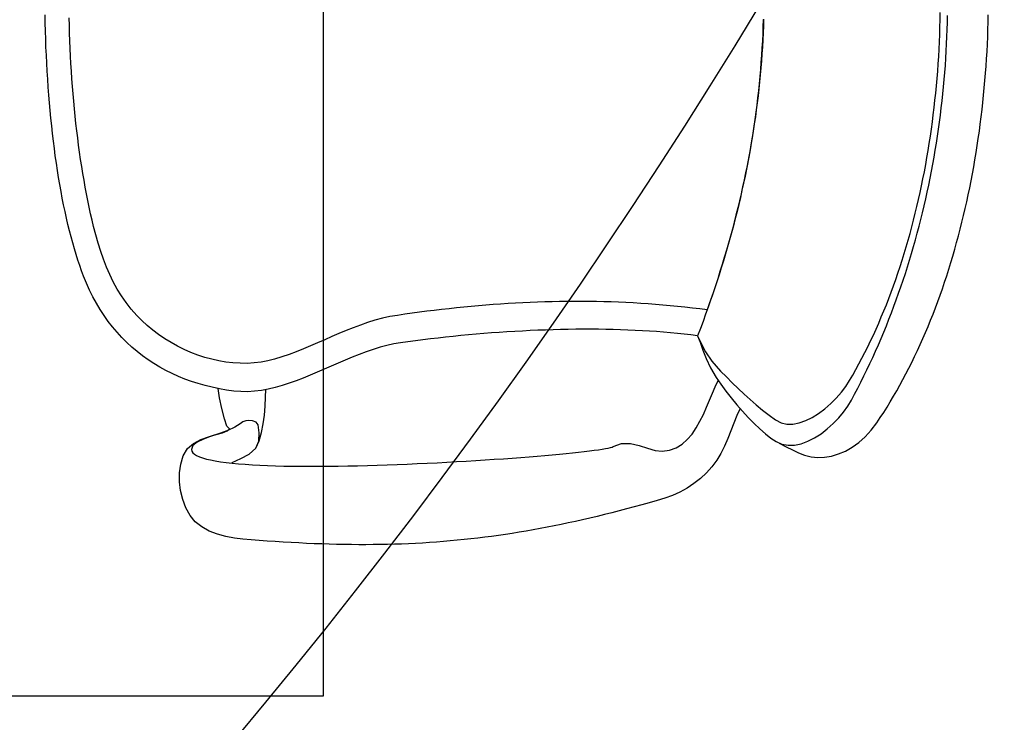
# Model space of a CAD drawing. Header units: millimetres. Extents: x 45699 to 251499, y 244 to 86446.
# Tile 72 of 240: x 94080 to 94610, y 46861 to 47239. Entities that reach past the tile are written whole.
import ezdxf

# ---------------------------------------------------------------- set-up
doc = ezdxf.new("R2010")
doc.units = ezdxf.units.MM
doc.header["$LTSCALE"] = 400
doc.layers.add('inlay', color=6, linetype='Continuous')
doc.layers.add('inr', color=4, linetype='Continuous')

# ---------------------------------------------------------------- blocks, each defined once
blk = doc.blocks.new('NUM1-CN02_B2')
for p, q in [((-85.74, -5.58), (-81.78, -5.05)), ((-81.78, -5.05), (-77.78, -4.54)), ((-77.78, -4.54), (-73.73, -4.06)), ((-73.73, -4.06), (-69.65, -3.61)), ((-69.65, -3.61), (-65.54, -3.18)), ((-65.54, -3.18), (-61.39, -2.78)), ((-61.39, -2.78), (-57.21, -2.41)), ((-57.21, -2.41), (-53.01, -2.07)), ((-53.01, -2.07), (-48.78, -1.75)), ((-48.78, -1.75), (-44.52, -1.46)), ((-44.52, -1.46), (-40.24, -1.19)), ((-40.24, -1.19), (-35.94, -0.95)), ((-35.94, -0.95), (-31.62, -0.74)), ((-31.62, -0.74), (-27.29, -0.55)), ((-27.29, -0.55), (-22.94, -0.39)), ((-22.94, -0.39), (-18.58, -0.26)), ((-18.58, -0.26), (-14.22, -0.16)), ((-14.22, -0.16), (-9.84, -0.08)), ((-115.71, -10.8), (-112.15, -10.05)), ((-112.15, -10.05), (-108.54, -9.33)), ((-108.54, -9.33), (-104.87, -8.64)), ((-104.87, -8.64), (-101.14, -7.97)), ((-101.14, -7.97), (-97.36, -7.33)), ((-97.36, -7.33), (-93.54, -6.72)), ((-93.54, -6.72), (-89.66, -6.14)), ((-89.66, -6.14), (-85.74, -5.58)), ((-138.8, -16.77), (-135.71, -15.83)), ((-135.71, -15.83), (-132.55, -14.93)), ((-132.55, -14.93), (-129.31, -14.05)), ((-129.31, -14.05), (-126.01, -13.2)), ((-126.01, -13.2), (-122.64, -12.37)), ((-122.64, -12.37), (-119.21, -11.57)), ((-119.21, -11.57), (-115.71, -10.8)), ((-64.34, -16.26), (-60.37, -15.86)), ((-60.37, -15.86), (-56.37, -15.49)), ((-56.37, -15.49), (-52.35, -15.14)), ((-52.35, -15.14), (-48.32, -14.81)), ((-48.32, -14.81), (-44.27, -14.52)), ((-44.27, -14.52), (-40.2, -14.25)), ((-40.2, -14.25), (-36.11, -14)), ((-36.11, -14), (-32.02, -13.78)), ((-32.02, -13.78), (-27.91, -13.59)), ((-27.91, -13.59), (-23.79, -13.42)), ((-23.79, -13.42), (-19.66, -13.28)), ((-19.66, -13.28), (-15.53, -13.16)), ((-15.53, -13.16), (-11.39, -13.07)), ((-154.24, -22.33), (-150.4, -20.77)), ((-150.4, -20.77), (-147.62, -19.73)), ((-150.4, -20.77), (-150.4, -20.77)), ((-147.62, -19.73), (-144.76, -18.71)), ((-144.76, -18.71), (-141.82, -17.73)), ((-141.82, -17.73), (-138.8, -16.77)), ((-102.55, -21.69), (-98.87, -21.03)), ((-98.87, -21.03), (-95.16, -20.4)), ((-95.16, -20.4), (-91.42, -19.79)), ((-91.42, -19.79), (-87.64, -19.21)), ((-87.64, -19.21), (-83.83, -18.65)), ((-83.83, -18.65), (-79.98, -18.12)), ((-79.98, -18.12), (-76.11, -17.62)), ((-76.11, -17.62), (-72.21, -17.14)), ((-72.21, -17.14), (-68.29, -16.69)), ((-68.29, -16.69), (-64.34, -16.26)), ((-165.06, -27.72), (-161.58, -25.81)), ((-161.58, -25.81), (-157.97, -24.01)), ((-157.97, -24.01), (-154.24, -22.33)), ((-128.3, -27.36), (-123.74, -26.2)), ((-123.74, -26.2), (-120.31, -25.38)), ((-120.31, -25.38), (-116.85, -24.59)), ((-116.85, -24.59), (-113.33, -23.83)), ((-113.33, -23.83), (-109.78, -23.09)), ((-109.78, -23.09), (-106.18, -22.38)), ((-106.18, -22.38), (-102.55, -21.69)), ((-171.68, -31.87), (-168.43, -29.74)), ((-168.43, -29.74), (-165.06, -27.72)), ((-145.55, -33.1), (-141.39, -31.47)), ((-141.39, -31.47), (-137.12, -29.99)), ((-137.12, -29.99), (-132.76, -28.62)), ((-132.76, -28.62), (-128.3, -27.36)), ((-180.7, -38.88), (-177.81, -36.44)), ((-177.81, -36.44), (-174.81, -34.1)), ((-174.81, -34.1), (-171.68, -31.87)), ((-157.4, -38.92), (-153.56, -36.8)), ((-153.56, -36.8), (-149.61, -34.87)), ((-149.61, -34.87), (-145.55, -33.1)), ((-186.11, -44.07), (-183.46, -41.43)), ((-183.46, -41.43), (-180.7, -38.88)), ((-164.73, -43.72), (-161.12, -41.22)), ((-161.12, -41.22), (-157.4, -38.92)), ((-191.03, -49.63), (-188.63, -46.8)), ((-188.63, -46.8), (-186.11, -44.07)), ((-171.6, -49.4), (-168.23, -46.45)), ((-168.23, -46.45), (-164.73, -43.72)), ((-195.47, -55.56), (-193.31, -52.55)), ((-193.31, -52.55), (-191.03, -49.63)), ((-177.05, -55.01), (-174.39, -52.13)), ((-174.39, -52.13), (-171.6, -49.4)), ((-171.6, -49.4), (-171.6, -49.4)), ((-197.5, -58.65), (-195.47, -55.56)), ((-181.96, -61.2), (-179.57, -58.04)), ((-179.57, -58.04), (-177.05, -55.01)), ((-201.21, -65.09), (-199.42, -61.83)), ((-199.42, -61.83), (-197.5, -58.65)), ((-184.19, -64.47), (-181.96, -61.2)), ((-204.42, -71.85), (-202.88, -68.44)), ((-202.88, -68.44), (-201.21, -65.09)), ((-188.2, -71.34), (-186.27, -67.86)), ((-186.27, -67.86), (-184.19, -64.47)), ((-275.11, -75.89), (-270.61, -74.14)), ((-270.61, -74.14), (-265.92, -72.95)), ((-265.92, -72.95), (-261.14, -72.36)), ((-261.14, -72.36), (-256.35, -72.39)), ((-256.35, -72.39), (-251.65, -73.08)), ((-251.65, -73.08), (-247.13, -74.45)), ((-205.84, -75.35), (-204.42, -71.85)), ((-189.96, -74.9), (-188.2, -71.34)), ((-282.67, -80.91), (-279.31, -78.17)), ((-279.31, -78.17), (-275.11, -75.89)), ((-247.13, -74.45), (-243.3, -76.73)), ((-244.67, -79.04), (-245.5, -79.59)), ((-243.79, -78.81), (-244.67, -79.04)), ((-241.64, -79.58), (-243.79, -78.81)), ((-243.3, -76.73), (-240.45, -80.03)), ((-208.32, -82.56), (-207.14, -78.92)), ((-207.14, -78.92), (-205.84, -75.35)), ((-192.96, -82.24), (-191.55, -78.54)), ((-191.55, -78.54), (-189.96, -74.9)), ((-287.63, -88.41), (-285.43, -84.38)), ((-285.43, -84.38), (-282.67, -80.91)), ((-247.67, -83.11), (-248.3, -84.86)), ((-246.99, -81.64), (-247.67, -83.11)), ((-246.27, -80.46), (-246.99, -81.64)), ((-245.5, -79.59), (-246.27, -80.46)), ((-239.79, -81.9), (-241.64, -79.58)), ((-240.45, -80.03), (-238.37, -83.95)), ((-238.13, -85.36), (-239.79, -81.9)), ((-238.37, -83.95), (-236.87, -88.11)), ((-209.37, -86.27), (-208.32, -82.56)), ((-194.19, -85.99), (-192.96, -82.24)), ((-289.34, -92.82), (-287.63, -88.41)), ((-249.41, -89.17), (-249.91, -91.71)), ((-248.88, -86.88), (-249.41, -89.17)), ((-248.3, -84.86), (-248.88, -86.88)), ((-236.6, -89.54), (-238.13, -85.36)), ((-236.87, -88.11), (-235.74, -92.11)), ((-235.1, -94.01), (-236.6, -89.54)), ((-211.1, -93.88), (-210.3, -90.04)), ((-210.3, -90.04), (-209.37, -86.27)), ((-196.08, -93.58), (-195.23, -89.77)), ((-195.23, -89.77), (-194.19, -85.99)), ((-290.61, -97.43), (-289.34, -92.82)), ((-250.36, -94.5), (-250.76, -97.51)), ((-249.91, -91.71), (-250.36, -94.5)), ((-235.74, -92.11), (-234.78, -95.58)), ((-233.54, -98.36), (-235.1, -94.01)), ((-227.18, -96.61), (-221.77, -95.25)), ((-221.77, -95.25), (-215.9, -94.05)), ((-215.9, -94.05), (-210.96, -93.18)), ((-211.78, -97.78), (-211.1, -93.88)), ((-196.72, -97.41), (-196.08, -93.58)), ((-291.48, -102.05), (-290.61, -97.43)), ((-250.76, -97.51), (-251.13, -100.74)), ((-234.78, -95.58), (-233.8, -98.11)), ((-233.8, -98.11), (-232.59, -99.33)), ((-231.83, -102.17), (-233.54, -98.36)), ((-232.59, -99.33), (-231.12, -98)), ((-231.12, -98), (-227.18, -96.61)), ((-212.34, -101.75), (-211.78, -97.78)), ((-197.16, -101.23), (-196.72, -97.41)), ((-292, -106.52), (-291.48, -102.05)), ((-251.46, -104.18), (-251.74, -107.82)), ((-251.13, -100.74), (-251.46, -104.18)), ((-250.76, -100.77), (-248.56, -105.36)), ((-248.56, -105.36), (-246.36, -109.95)), ((-229.89, -105.01), (-231.83, -102.17)), ((-228.9, -106.44), (-229.89, -105.01)), ((-212.66, -109.1), (-212.64, -105.41)), ((-212.64, -105.41), (-212.34, -101.75)), ((-212.34, -101.75), (-212.34, -101.75)), ((-197.41, -108.85), (-197.39, -105.05)), ((-197.39, -105.05), (-197.16, -101.23)), ((-292.71, -115.35), (-292.37, -110.96)), ((-292.37, -110.96), (-292, -106.52)), ((-251.74, -107.82), (-252, -111.65)), ((-246.36, -109.95), (-243.13, -113.57)), ((-228.3, -108.11), (-228.9, -106.44)), ((-228.41, -111.8), (-228.16, -109.84)), ((-228.16, -109.84), (-228.3, -108.11)), ((-212.43, -112.8), (-212.66, -109.1)), ((-197.2, -112.61), (-197.41, -108.85)), ((-293.03, -119.69), (-292.71, -115.35)), ((-252.21, -115.65), (-252.39, -119.82)), ((-252, -111.65), (-252.21, -115.65)), ((-243.13, -113.57), (-239.2, -115.16)), ((-243.13, -113.57), (-239.04, -115.36)), ((-239.2, -115.16), (-234.79, -115.4)), ((-239.04, -115.36), (-234.63, -116.66)), ((-234.79, -115.4), (-230.45, -114.71)), ((-230.45, -114.71), (-229.1, -113.65)), ((-229.1, -113.65), (-228.41, -111.8)), ((-211.95, -116.52), (-212.43, -112.8)), ((-211.26, -120.25), (-211.95, -116.52)), ((-196.76, -116.33), (-197.2, -112.61)), ((-196.08, -119.99), (-196.76, -116.33)), ((-293.33, -123.99), (-293.03, -119.69)), ((-252.39, -119.82), (-252.53, -124.15)), ((-234.63, -116.66), (-230, -117.56)), ((-230, -117.56), (-225.22, -118.15)), ((-225.22, -118.15), (-220.39, -118.51)), ((-220.39, -118.51), (-215.59, -118.74)), ((-215.59, -118.74), (-211.51, -118.89)), ((-210.38, -123.99), (-211.26, -120.25)), ((-195.17, -123.58), (-196.08, -119.99)), ((-293.6, -128.25), (-293.33, -123.99)), ((-252.53, -124.15), (-252.65, -128.62)), ((-209.32, -127.75), (-210.38, -123.99)), ((-193.94, -127.53), (-195.17, -123.58)), ((-294.08, -136.66), (-293.85, -132.47)), ((-293.85, -132.47), (-293.6, -128.25)), ((-252.65, -128.62), (-252.73, -133.22)), ((-208.12, -131.51), (-209.32, -127.75)), ((-206.78, -135.28), (-208.12, -131.51)), ((-192.59, -131.43), (-193.94, -127.53)), ((-191.13, -135.31), (-192.59, -131.43)), ((-294.28, -140.8), (-294.08, -136.66)), ((-252.73, -133.22), (-252.78, -137.95)), ((-205.34, -139.05), (-206.78, -135.28)), ((-189.59, -139.16), (-191.13, -135.31)), ((-294.46, -144.91), (-294.28, -140.8)), ((-252.78, -137.95), (-252.8, -142.79)), ((-252.8, -142.79), (-252.79, -147.73)), ((-203.82, -142.83), (-205.34, -139.05)), ((-202.23, -146.61), (-203.82, -142.83)), ((-187.99, -142.99), (-189.59, -139.16)), ((-186.35, -146.81), (-187.99, -142.99)), ((-294.61, -148.99), (-294.46, -144.91)), ((-252.79, -147.73), (-252.75, -152.76)), ((-200.61, -150.38), (-202.23, -146.61)), ((-184.68, -150.63), (-186.35, -146.81)), ((-294.84, -157.04), (-294.74, -153.03)), ((-294.74, -153.03), (-294.61, -148.99)), ((-252.75, -152.76), (-252.69, -157.88)), ((-198.96, -154.16), (-200.61, -150.38)), ((-183.02, -154.44), (-184.68, -150.63)), ((-294.92, -161.02), (-294.84, -157.04)), ((-252.69, -157.88), (-252.61, -163.06)), ((-197.32, -157.93), (-198.96, -154.16)), ((-195.7, -161.7), (-197.32, -157.93)), ((-181.38, -158.26), (-183.02, -154.44)), ((-179.78, -162.09), (-181.38, -158.26)), ((-294.97, -164.98), (-294.92, -161.02)), ((-252.61, -163.06), (-252.49, -168.3)), ((-194.14, -165.46), (-195.7, -161.7)), ((-178.24, -165.94), (-179.78, -162.09)), ((-295, -168.91), (-294.97, -164.98)), ((-295, -172.81), (-295, -168.91)), ((-252.49, -168.3), (-252.36, -173.6)), ((-192.64, -169.21), (-194.14, -165.46)), ((-191.23, -172.95), (-192.64, -169.21)), ((-176.79, -169.81), (-178.24, -165.94)), ((-294.98, -176.69), (-295, -172.81)), ((-252.36, -173.6), (-252.21, -178.93)), ((-189.94, -176.68), (-191.23, -172.95)), ((-175.45, -173.71), (-176.79, -169.81)), ((-174.24, -177.65), (-175.45, -173.71)), ((-294.93, -180.54), (-294.98, -176.69)), ((-252.21, -178.93), (-252.03, -184.28)), ((-188.78, -180.39), (-189.94, -176.68)), ((-173.17, -181.63), (-174.24, -177.65)), ((-294.86, -184.38), (-294.93, -180.54)), ((-294.75, -188.2), (-294.86, -184.38)), ((-252.03, -184.28), (-251.83, -189.65)), ((-187.78, -184.09), (-188.78, -180.39)), ((-186.96, -187.77), (-187.78, -184.09)), ((-172.27, -185.65), (-173.17, -181.63)), ((-294.63, -191.99), (-294.75, -188.2)), ((-251.83, -189.65), (-251.62, -195.03)), ((-186.34, -191.43), (-186.96, -187.77)), ((-171.57, -189.73), (-172.27, -185.65)), ((-171.57, -189.73), (-171.57, -189.73)), ((-171, -193.71), (-171.57, -189.73)), ((-294.47, -195.78), (-294.63, -191.99)), ((-294.29, -199.55), (-294.47, -195.78)), ((-251.62, -195.03), (-251.39, -200.41)), ((-186.34, -191.43), (-186.34, -191.43)), ((-185.79, -195.42), (-186.34, -191.43)), ((-185.26, -199.44), (-185.79, -195.42)), ((-170.45, -197.68), (-171, -193.71)), ((-294.09, -203.3), (-294.29, -199.55)), ((-251.39, -200.41), (-251.14, -205.76)), ((-184.74, -203.48), (-185.26, -199.44)), ((-169.92, -201.65), (-170.45, -197.68)), ((-293.85, -207.04), (-294.09, -203.3)), ((-251.14, -205.76), (-250.88, -211.09)), ((-184.25, -207.54), (-184.74, -203.48)), ((-169.4, -205.62), (-169.92, -201.65)), ((-168.91, -209.59), (-169.4, -205.62)), ((-293.59, -210.78), (-293.85, -207.04)), ((-293.3, -214.5), (-293.59, -210.78)), ((-250.88, -211.09), (-250.6, -216.39)), ((-183.78, -211.61), (-184.25, -207.54)), ((-183.33, -215.7), (-183.78, -211.61)), ((-168.45, -213.56), (-168.91, -209.59)), ((-292.99, -218.22), (-293.3, -214.5)), ((-250.6, -216.39), (-250.31, -221.63)), ((-182.9, -219.8), (-183.33, -215.7)), ((-168, -217.53), (-168.45, -213.56)), ((-292.64, -221.93), (-292.99, -218.22)), ((-292.27, -225.63), (-292.64, -221.93)), ((-250.31, -221.63), (-250.01, -226.82)), ((-182.49, -223.91), (-182.9, -219.8)), ((-167.58, -221.5), (-168, -217.53)), ((-167.17, -225.47), (-167.58, -221.5)), ((-291.87, -229.34), (-292.27, -225.63)), ((-250.01, -226.82), (-249.7, -231.94)), ((-182.1, -228.03), (-182.49, -223.91)), ((-166.79, -229.44), (-167.17, -225.47)), ((-291.45, -233.04), (-291.87, -229.34)), ((-290.99, -236.74), (-291.45, -233.04)), ((-249.7, -231.94), (-249.38, -236.98)), ((-181.73, -232.16), (-182.1, -228.03)), ((-181.38, -236.3), (-181.73, -232.16)), ((-166.44, -233.41), (-166.79, -229.44)), ((-290.51, -240.45), (-290.99, -236.74)), ((-249.38, -236.98), (-249.05, -241.92)), ((-181.06, -240.44), (-181.38, -236.3)), ((-166.1, -237.38), (-166.44, -233.41)), ((-165.79, -241.35), (-166.1, -237.38)), ((-290, -244.15), (-290.51, -240.45)), ((-249.05, -241.92), (-248.71, -246.77)), ((-180.76, -244.58), (-181.06, -240.44)), ((-165.51, -245.32), (-165.79, -241.35)), ((-289.46, -247.86), (-290, -244.15)), ((-288.89, -251.58), (-289.46, -247.86)), ((-248.71, -246.77), (-248.37, -251.5)), ((-180.49, -248.72), (-180.76, -244.58)), ((-180.23, -252.87), (-180.49, -248.72)), ((-165.25, -249.28), (-165.51, -245.32)), ((-288.29, -255.31), (-288.89, -251.58)), ((-248.37, -251.5), (-248.02, -256.11)), ((-180, -257.01), (-180.23, -252.87)), ((-165.01, -253.25), (-165.25, -249.28)), ((-164.8, -257.22), (-165.01, -253.25)), ((-287.66, -259.04), (-288.29, -255.31)), ((-287, -262.79), (-287.66, -259.04)), ((-248.02, -256.11), (-247.67, -260.59)), ((-179.8, -261.15), (-180, -257.01)), ((-164.62, -261.18), (-164.8, -257.22)), ((-286.32, -266.54), (-287, -262.79)), ((-247.67, -260.59), (-247.32, -264.92)), ((-247.32, -264.92), (-246.96, -269.1)), ((-179.62, -265.28), (-179.8, -261.15)), ((-164.46, -265.15), (-164.62, -261.18)), ((-285.6, -270.31), (-286.32, -266.54)), ((-284.86, -274.1), (-285.6, -270.31)), ((-246.96, -269.1), (-246.61, -273.11)), ((-179.46, -269.4), (-179.62, -265.28)), ((-179.33, -273.52), (-179.46, -269.4)), ((-164.32, -269.12), (-164.46, -265.15)), ((-164.22, -273.09), (-164.32, -269.12)), ((-284.08, -277.9), (-284.86, -274.1)), ((-246.61, -273.11), (-246.25, -276.95)), ((-179.23, -277.62), (-179.33, -273.52)), ((-164.13, -277.05), (-164.22, -273.09)), ((-283.27, -281.72), (-284.08, -277.9)), ((-246.25, -276.95), (-245.9, -280.6)), ((-245.9, -280.6), (-245.55, -284.05)), ((-179.15, -281.71), (-179.23, -277.62)), ((-164.08, -281.02), (-164.13, -277.05)), ((-282.44, -285.56), (-283.27, -281.72)), ((-281.57, -289.42), (-282.44, -285.56)), ((-245.55, -284.05), (-245.2, -287.29)), ((-179.09, -285.79), (-179.15, -281.71)), ((-179.07, -289.86), (-179.09, -285.79)), ((-164.06, -284.99), (-164.08, -281.02)), ((-164.06, -288.96), (-164.06, -284.99)), ((-280.67, -293.3), (-281.57, -289.42)), ((-245.2, -287.29), (-244.86, -290.32)), ((-244.86, -290.32), (-244.52, -293.11)), ((-179.07, -293.9), (-179.07, -289.86)), ((-164.09, -292.93), (-164.06, -288.96)), ((-279.75, -297.21), (-280.67, -293.3)), ((-244.52, -293.11), (-244.19, -295.67)), ((-244.19, -295.67), (-243.87, -297.97)), ((-179.09, -297.93), (-179.07, -293.9)), ((-164.15, -296.89), (-164.09, -292.93)), ((-278.79, -301.14), (-279.75, -297.21)), ((-277.8, -305.1), (-278.79, -301.14)), ((-243.87, -297.97), (-243.56, -300.01)), ((-243.56, -300.01), (-243.26, -301.77)), ((-243.26, -301.77), (-242.98, -303.26)), ((-179.23, -305.92), (-179.15, -301.94)), ((-179.15, -301.94), (-179.09, -297.93)), ((-164.35, -304.83), (-164.23, -300.86)), ((-164.23, -300.86), (-164.15, -296.89)), ((-276.78, -309.09), (-277.8, -305.1)), ((-242.98, -303.26), (-242.7, -304.45)), ((-242.7, -304.45), (-242.44, -305.33)), ((-242.44, -305.33), (-242.2, -305.9)), ((-242.2, -305.9), (-240.62, -310.46)), ((-179.34, -309.88), (-179.23, -305.92)), ((-164.49, -308.8), (-164.35, -304.83)), ((-275.72, -313.11), (-276.78, -309.09)), ((-240.62, -310.46), (-240.62, -315.18)), ((-179.48, -313.81), (-179.34, -309.88)), ((-164.67, -312.77), (-164.49, -308.8)), ((-274.64, -317.15), (-275.72, -313.11)), ((-273.52, -321.24), (-274.64, -317.15)), ((-240.62, -315.18), (-241.62, -319.89)), ((-179.85, -321.6), (-179.65, -317.72)), ((-179.65, -317.72), (-179.48, -313.81)), ((-165.11, -320.71), (-164.88, -316.74)), ((-164.88, -316.74), (-164.67, -312.77)), ((-272.38, -325.35), (-273.52, -321.24)), ((-241.62, -319.89), (-243.02, -324.42)), ((-180.07, -325.45), (-179.85, -321.6)), ((-165.38, -324.69), (-165.11, -320.71)), ((-271.2, -329.5), (-272.38, -325.35)), ((-244.23, -328.58), (-244.68, -332.2)), ((-243.02, -324.42), (-244.23, -328.58)), ((-180.33, -329.26), (-180.07, -325.45)), ((-165.68, -328.66), (-165.38, -324.69)), ((-269.98, -333.69), (-271.2, -329.5)), ((-268.56, -337.82), (-269.98, -333.69)), ((-244.68, -332.2), (-244.11, -336.2)), ((-180.93, -336.79), (-180.62, -333.04)), ((-180.62, -333.04), (-180.33, -329.26)), ((-166.37, -336.61), (-166.01, -332.63)), ((-166.01, -332.63), (-165.68, -328.66)), ((-266.76, -341.83), (-268.56, -337.82)), ((-244.11, -336.2), (-242.81, -339.77)), ((-181.28, -340.5), (-180.93, -336.79)), ((-166.76, -340.58), (-166.37, -336.61)), ((-264.6, -345.69), (-266.76, -341.83)), ((-242.81, -339.77), (-240.87, -342.96)), ((-240.87, -342.96), (-238.39, -345.8)), ((-182.07, -347.79), (-181.66, -344.16)), ((-181.66, -344.16), (-181.28, -340.5)), ((-167.19, -344.56), (-166.76, -340.58)), ((-262.12, -349.37), (-264.6, -345.69)), ((-259.36, -352.84), (-262.12, -349.37)), ((-238.39, -345.8), (-235.46, -348.34)), ((-235.46, -348.34), (-232.16, -350.6)), ((-182.51, -351.38), (-182.07, -347.79)), ((-168.14, -352.51), (-167.65, -348.53)), ((-167.65, -348.53), (-167.19, -344.56)), ((-256.35, -356.06), (-259.36, -352.84)), ((-232.16, -350.6), (-228.6, -352.64)), ((-228.6, -352.64), (-224.87, -354.49)), ((-224.87, -354.49), (-221.05, -356.19)), ((-190.22, -354.13), (-194.86, -355.9)), ((-186.69, -353.19), (-191.28, -355.58)), ((-186.05, -352.69), (-190.22, -354.13)), ((-182.51, -351.38), (-186.69, -353.19)), ((-182.51, -351.38), (-186.05, -352.69)), ((-182.51, -351.38), (-182.51, -351.38)), ((-178.66, -352.84), (-182.51, -351.38)), ((-174.82, -354.26), (-178.66, -352.84)), ((-170.98, -355.66), (-174.82, -354.26)), ((-168.67, -356.49), (-168.14, -352.51)), ((-253.11, -359), (-256.35, -356.06)), ((-249.59, -361.62), (-253.11, -359)), ((-221.05, -356.19), (-217.24, -357.78)), ((-217.24, -357.78), (-213.53, -359.3)), ((-213.53, -359.3), (-210.01, -360.79)), ((-199.85, -358.22), (-205.02, -361.29)), ((-196.27, -358.95), (-201.64, -363.7)), ((-194.86, -355.9), (-199.85, -358.22)), ((-191.28, -355.58), (-196.27, -358.95)), ((-167.14, -357.03), (-170.98, -355.66)), ((-168.67, -356.49), (-168.67, -356.49)), ((-164.9, -357.84), (-168.67, -356.49)), ((-163.31, -358.36), (-167.14, -357.03)), ((-161.14, -359.15), (-164.9, -357.84)), ((-159.48, -359.67), (-163.31, -358.36)), ((-157.37, -360.44), (-161.14, -359.15)), ((-155.65, -360.94), (-159.48, -359.67)), ((-153.6, -361.7), (-157.37, -360.44)), ((-245.83, -363.87), (-249.59, -361.62)), ((-241.89, -365.83), (-245.83, -363.87)), ((-208.66, -363.82), (-212.35, -366.55)), ((-210.01, -360.79), (-206.59, -362.38)), ((-205.02, -361.29), (-208.66, -363.82)), ((-201.64, -363.7), (-204.74, -366.82)), ((-151.83, -362.19), (-155.65, -360.94)), ((-149.82, -362.93), (-153.6, -361.7)), ((-148.01, -363.4), (-151.83, -362.19)), ((-146.04, -364.12), (-149.82, -362.93)), ((-144.2, -364.59), (-148.01, -363.4)), ((-142.26, -365.29), (-146.04, -364.12)), ((-140.38, -365.74), (-144.2, -364.59)), ((-138.48, -366.42), (-142.26, -365.29)), ((-136.57, -366.86), (-140.38, -365.74)), ((-237.82, -367.6), (-241.89, -365.83)), ((-233.68, -369.25), (-237.82, -367.6)), ((-229.51, -370.88), (-233.68, -369.25)), ((-225.39, -372.56), (-229.51, -370.88)), ((-216.04, -369.43), (-219.67, -372.43)), ((-212.35, -366.55), (-216.04, -369.43)), ((-207.83, -369.95), (-210.88, -373.12)), ((-204.74, -366.82), (-207.83, -369.95)), ((-134.69, -367.53), (-138.48, -366.42)), ((-132.77, -367.96), (-136.57, -366.86)), ((-130.9, -368.6), (-134.69, -367.53)), ((-128.97, -369.02), (-132.77, -367.96)), ((-127.1, -369.64), (-130.9, -368.6)), ((-125.17, -370.05), (-128.97, -369.02)), ((-123.31, -370.65), (-127.1, -369.64)), ((-121.37, -371.05), (-125.17, -370.05)), ((-119.51, -371.63), (-123.31, -370.65)), ((-223.2, -375.51), (-226.58, -378.63)), ((-221.72, -374.22), (-225.39, -372.56)), ((-219.67, -372.43), (-223.2, -375.51)), ((-213.9, -376.33), (-216.86, -379.58)), ((-210.88, -373.12), (-213.9, -376.33)), ((-117.57, -372.02), (-121.37, -371.05)), ((-115.71, -372.58), (-119.51, -371.63)), ((-113.78, -372.97), (-117.57, -372.02)), ((-111.9, -373.5), (-115.71, -372.58)), ((-109.99, -373.88), (-113.78, -372.97)), ((-108.09, -374.39), (-111.9, -373.5)), ((-106.21, -374.76), (-109.99, -373.88)), ((-104.28, -375.25), (-108.09, -374.39)), ((-102.42, -375.61), (-106.21, -374.76)), ((-100.47, -376.08), (-104.28, -375.25)), ((-98.64, -376.43), (-102.42, -375.61)), ((-96.66, -376.88), (-100.47, -376.08)), ((-226.58, -378.63), (-229.76, -381.76)), ((-216.86, -379.58), (-219.76, -382.91)), ((-94.86, -377.22), (-98.64, -376.43)), ((-92.84, -377.64), (-96.66, -376.88)), ((-91.08, -377.97), (-94.86, -377.22)), ((-89.03, -378.38), (-92.84, -377.64)), ((-87.31, -378.7), (-91.08, -377.97)), ((-85.21, -379.09), (-89.03, -378.38)), ((-83.53, -379.4), (-87.31, -378.7)), ((-81.39, -379.76), (-85.21, -379.09)), ((-79.76, -380.07), (-83.53, -379.4)), ((-77.56, -380.4), (-81.39, -379.76)), ((-75.99, -380.71), (-79.76, -380.07)), ((-73.74, -381.02), (-77.56, -380.4)), ((-72.23, -381.31), (-75.99, -380.71)), ((-69.91, -381.6), (-73.74, -381.02)), ((-68.46, -381.89), (-72.23, -381.31)), ((-66.08, -382.15), (-69.91, -381.6)), ((-232.68, -384.86), (-235.31, -387.9)), ((-229.76, -381.76), (-232.68, -384.86)), ((-222.57, -386.31), (-225.28, -389.79)), ((-219.76, -382.91), (-222.57, -386.31)), ((-64.7, -382.44), (-68.46, -381.89)), ((-62.25, -382.67), (-66.08, -382.15)), ((-60.93, -382.95), (-64.7, -382.44)), ((-58.42, -383.16), (-62.25, -382.67)), ((-57.17, -383.44), (-60.93, -382.95)), ((-54.59, -383.62), (-58.42, -383.16)), ((-53.41, -383.9), (-57.17, -383.44)), ((-50.76, -384.05), (-54.59, -383.62)), ((-49.65, -384.32), (-53.41, -383.9)), ((-46.92, -384.45), (-50.76, -384.05)), ((-45.89, -384.72), (-49.65, -384.32)), ((-43.09, -384.82), (-46.92, -384.45)), ((-42.14, -385.08), (-45.89, -384.72)), ((-39.25, -385.16), (-43.09, -384.82)), ((-38.38, -385.41), (-42.14, -385.08)), ((-35.42, -385.46), (-39.25, -385.16)), ((-34.63, -385.72), (-38.38, -385.41)), ((-31.58, -385.74), (-35.42, -385.46)), ((-30.87, -385.99), (-34.63, -385.72)), ((-27.74, -385.98), (-31.58, -385.74)), ((-27.12, -386.23), (-30.87, -385.99)), ((-23.9, -386.2), (-27.74, -385.98)), ((-23.36, -386.45), (-27.12, -386.23)), ((-20.06, -386.38), (-23.9, -386.2)), ((-19.61, -386.63), (-23.36, -386.45)), ((-16.22, -386.54), (-20.06, -386.38)), ((-15.86, -386.78), (-19.61, -386.63)), ((-12.38, -386.66), (-16.22, -386.54)), ((-12.11, -386.9), (-15.86, -386.78)), ((-237.58, -390.83), (-239.46, -393.62)), ((-235.31, -387.9), (-237.58, -390.83)), ((-225.28, -389.79), (-227.88, -393.37)), ((-240.43, -395.34), (-242.39, -398.94)), ((-240.89, -396.76), (-241.52, -400.1)), ((-239.46, -393.62), (-240.89, -396.76)), ((-229.39, -396.27), (-230.1, -399.39)), ((-227.88, -393.37), (-229.39, -396.27)), ((-244.02, -402.4), (-245.5, -405.61)), ((-242.39, -398.94), (-244.02, -402.4)), ((-241.52, -400.1), (-241.42, -403.58)), ((-230.1, -399.39), (-230.1, -402.69)), ((-230.1, -402.69), (-229.45, -406.1)), ((-245.5, -405.61), (-246.81, -408.92)), ((-241.42, -403.58), (-240.68, -407.14)), ((-240.68, -407.14), (-239.35, -410.74)), ((-229.45, -406.1), (-228.22, -409.58)), ((-247.64, -412.4), (-248, -416.01)), ((-246.81, -408.92), (-247.64, -412.4)), ((-239.35, -410.74), (-237.53, -414.31)), ((-228.22, -409.58), (-226.49, -413.07)), ((-226.49, -413.07), (-224.34, -416.51)), ((-248, -416.01), (-247.88, -419.7)), ((-237.53, -414.31), (-235.29, -417.81)), ((-235.29, -417.81), (-232.7, -421.17)), ((-224.34, -416.51), (-221.84, -419.86)), ((-247.88, -419.7), (-247.27, -423.46)), ((-247.27, -423.46), (-246.18, -427.22)), ((-232.7, -421.17), (-229.85, -424.35)), ((-221.84, -419.86), (-219.06, -423.05)), ((-219.06, -423.05), (-216.08, -426.03)), ((-246.18, -427.22), (-244.61, -430.96)), ((-229.85, -424.35), (-226.8, -427.3)), ((-226.8, -427.3), (-223.63, -429.95)), ((-216.08, -426.03), (-212.96, -428.76)), ((-212.96, -428.76), (-209.79, -431.17)), ((-244.61, -430.96), (-242.55, -434.63)), ((-242.55, -434.63), (-240, -438.19)), ((-223.63, -429.95), (-220.43, -432.26)), ((-220.43, -432.26), (-217.25, -434.17)), ((-217.25, -434.17), (-214.02, -435.9)), ((-209.79, -431.17), (-206.63, -433.2)), ((-206.63, -433.2), (-203.69, -434.91)), ((-240, -438.19), (-236.95, -441.62)), ((-214.02, -435.9), (-210.76, -437.6)), ((-210.76, -437.6), (-207.49, -439.27)), ((-207.49, -439.27), (-204.19, -440.91)), ((-203.69, -434.91), (-200.72, -436.58)), ((-200.72, -436.58), (-197.71, -438.22)), ((-197.71, -438.22), (-194.67, -439.83)), ((-194.67, -439.83), (-191.59, -441.41)), ((-236.95, -441.62), (-233.41, -444.86)), ((-233.41, -444.86), (-229.38, -447.87)), ((-204.19, -440.91), (-200.88, -442.52)), ((-200.88, -442.52), (-197.54, -444.11)), ((-197.54, -444.11), (-194.19, -445.66)), ((-191.59, -441.41), (-188.48, -442.96)), ((-188.48, -442.96), (-185.34, -444.48)), ((-185.34, -444.48), (-182.16, -445.97)), ((-229.38, -447.87), (-226.6, -449.72)), ((-226.6, -449.72), (-223.78, -451.55)), ((-194.19, -445.66), (-190.81, -447.18)), ((-190.81, -447.18), (-187.42, -448.68)), ((-187.42, -448.68), (-184.01, -450.14)), ((-184.01, -450.14), (-180.59, -451.58)), ((-182.16, -445.97), (-178.96, -447.43)), ((-178.96, -447.43), (-175.72, -448.86)), ((-175.72, -448.86), (-172.45, -450.26)), ((-172.45, -450.26), (-169.16, -451.63)), ((-223.78, -451.55), (-220.93, -453.34)), ((-220.93, -453.34), (-218.04, -455.1)), ((-218.04, -455.1), (-215.12, -456.84)), ((-180.59, -451.58), (-177.14, -452.99)), ((-177.14, -452.99), (-173.68, -454.36)), ((-173.68, -454.36), (-170.2, -455.71)), ((-170.2, -455.71), (-166.71, -457.03)), ((-169.16, -451.63), (-165.83, -452.97)), ((-165.83, -452.97), (-162.48, -454.28)), ((-162.48, -454.28), (-159.1, -455.56)), ((-159.1, -455.56), (-155.69, -456.81)), ((-215.12, -456.84), (-212.16, -458.54)), ((-212.16, -458.54), (-209.17, -460.22)), ((-209.17, -460.22), (-206.15, -461.87)), ((-166.71, -457.03), (-163.2, -458.32)), ((-163.2, -458.32), (-159.68, -459.58)), ((-159.68, -459.58), (-156.14, -460.81)), ((-156.14, -460.81), (-152.58, -462.01)), ((-155.69, -456.81), (-152.26, -458.03)), ((-152.26, -458.03), (-148.8, -459.22)), ((-148.8, -459.22), (-145.31, -460.37)), ((-145.31, -460.37), (-141.8, -461.5)), ((-206.15, -461.87), (-203.09, -463.49)), ((-203.09, -463.49), (-200, -465.08)), ((-200, -465.08), (-196.88, -466.64)), ((-152.58, -462.01), (-149.02, -463.19)), ((-149.02, -463.19), (-145.43, -464.33)), ((-145.43, -464.33), (-141.84, -465.44)), ((-141.84, -465.44), (-138.23, -466.53)), ((-141.8, -461.5), (-138.27, -462.6)), ((-138.27, -462.6), (-134.71, -463.67)), ((-134.71, -463.67), (-131.14, -464.71)), ((-131.14, -464.71), (-127.54, -465.72)), ((-127.54, -465.72), (-123.91, -466.69)), ((-196.88, -466.64), (-193.73, -468.17)), ((-193.73, -468.17), (-190.55, -469.67)), ((-190.55, -469.67), (-187.34, -471.14)), ((-187.34, -471.14), (-184.11, -472.59)), ((-138.23, -466.53), (-134.6, -467.58)), ((-134.6, -467.58), (-130.97, -468.61)), ((-130.97, -468.61), (-127.32, -469.6)), ((-127.32, -469.6), (-123.66, -470.57)), ((-123.91, -466.69), (-120.27, -467.64)), ((-123.66, -470.57), (-119.99, -471.51)), ((-120.27, -467.64), (-116.61, -468.56)), ((-119.99, -471.51), (-116.31, -472.42)), ((-116.61, -468.56), (-112.93, -469.45)), ((-112.93, -469.45), (-109.23, -470.3)), ((-109.23, -470.3), (-105.51, -471.13)), ((-105.51, -471.13), (-101.78, -471.93)), ((-184.11, -472.59), (-180.84, -474.01)), ((-180.84, -474.01), (-177.54, -475.39)), ((-177.54, -475.39), (-174.22, -476.75)), ((-174.22, -476.75), (-170.87, -478.08)), ((-116.31, -472.42), (-112.61, -473.3)), ((-112.61, -473.3), (-108.91, -474.15)), ((-108.91, -474.15), (-105.2, -474.97)), ((-105.2, -474.97), (-101.47, -475.76)), ((-101.78, -471.93), (-98.03, -472.69)), ((-101.47, -475.76), (-97.74, -476.52)), ((-98.03, -472.69), (-94.26, -473.43)), ((-97.74, -476.52), (-94, -477.25)), ((-94.26, -473.43), (-90.47, -474.14)), ((-90.47, -474.14), (-86.68, -474.82)), ((-86.68, -474.82), (-82.86, -475.46)), ((-82.86, -475.46), (-79.04, -476.08)), ((-79.04, -476.08), (-75.2, -476.66)), ((-75.2, -476.66), (-71.35, -477.22)), ((-170.87, -478.08), (-167.5, -479.38)), ((-167.5, -479.38), (-164.1, -480.65)), ((-164.1, -480.65), (-160.67, -481.89)), ((-160.67, -481.89), (-157.22, -483.11)), ((-94, -477.25), (-90.25, -477.96)), ((-90.25, -477.96), (-86.49, -478.63)), ((-86.49, -478.63), (-82.72, -479.27)), ((-82.72, -479.27), (-78.95, -479.89)), ((-78.95, -479.89), (-75.17, -480.48)), ((-75.17, -480.48), (-71.38, -481.03)), ((-71.38, -481.03), (-67.58, -481.56)), ((-71.35, -477.22), (-67.48, -477.75)), ((-67.58, -481.56), (-63.78, -482.06)), ((-67.48, -477.75), (-63.61, -478.24)), ((-63.78, -482.06), (-59.97, -482.53)), ((-63.61, -478.24), (-59.73, -478.71)), ((-59.73, -478.71), (-55.83, -479.14)), ((-55.83, -479.14), (-51.93, -479.55)), ((-51.93, -479.55), (-48.02, -479.92)), ((-48.02, -479.92), (-44.1, -480.27)), ((-44.1, -480.27), (-40.17, -480.59)), ((-40.17, -480.59), (-36.24, -480.87)), ((-36.24, -480.87), (-32.3, -481.13)), ((-32.3, -481.13), (-28.35, -481.35)), ((-28.35, -481.35), (-24.4, -481.55)), ((-24.4, -481.55), (-20.45, -481.71)), ((-20.45, -481.71), (-16.49, -481.84)), ((-16.49, -481.84), (-12.53, -481.95)), ((-12.53, -481.95), (-8.57, -482.02)), ((-157.22, -483.11), (-153.75, -484.29)), ((-153.75, -484.29), (-150.25, -485.45)), ((-150.25, -485.45), (-146.73, -486.57)), ((-146.73, -486.57), (-143.19, -487.67)), ((-59.97, -482.53), (-56.16, -482.97)), ((-56.16, -482.97), (-52.34, -483.38)), ((-52.34, -483.38), (-48.52, -483.76)), ((-48.52, -483.76), (-44.69, -484.11)), ((-44.69, -484.11), (-40.86, -484.43)), ((-40.86, -484.43), (-37.03, -484.72)), ((-37.03, -484.72), (-33.19, -484.99)), ((-33.19, -484.99), (-29.35, -485.22)), ((-29.35, -485.22), (-25.5, -485.43)), ((-25.5, -485.43), (-21.66, -485.6)), ((-21.66, -485.6), (-17.81, -485.75)), ((-17.81, -485.75), (-13.96, -485.87)), ((-13.96, -485.87), (-10.11, -485.96)), ((-143.19, -487.67), (-139.63, -488.74)), ((-139.63, -488.74), (-136.04, -489.78)), ((-136.04, -489.78), (-132.44, -490.79)), ((-132.44, -490.79), (-128.82, -491.77)), ((-128.82, -491.77), (-125.17, -492.72)), ((-125.17, -492.72), (-121.51, -493.65)), ((-121.51, -493.65), (-117.83, -494.54)), ((-117.83, -494.54), (-114.13, -495.41)), ((-114.13, -495.41), (-110.42, -496.25)), ((-110.42, -496.25), (-106.69, -497.05)), ((-106.69, -497.05), (-102.94, -497.83)), ((-102.94, -497.83), (-99.18, -498.58)), ((-99.18, -498.58), (-95.4, -499.31)), ((-95.4, -499.31), (-91.61, -500)), ((-91.61, -500), (-87.81, -500.66)), ((-87.81, -500.66), (-83.99, -501.3)), ((-83.99, -501.3), (-80.16, -501.9)), ((-80.16, -501.9), (-76.32, -502.48)), ((-76.32, -502.48), (-72.47, -503.03)), ((-72.47, -503.03), (-68.61, -503.55)), ((-68.61, -503.55), (-64.73, -504.04)), ((-64.73, -504.04), (-60.85, -504.5)), ((-60.85, -504.5), (-56.96, -504.93)), ((-56.96, -504.93), (-53.06, -505.33)), ((-53.06, -505.33), (-49.15, -505.71)), ((-49.15, -505.71), (-45.24, -506.05)), ((-45.24, -506.05), (-41.32, -506.37)), ((-41.32, -506.37), (-37.39, -506.66)), ((-37.39, -506.66), (-33.46, -506.92)), ((-33.46, -506.92), (-29.52, -507.15)), ((-29.52, -507.15), (-25.58, -507.35)), ((-25.58, -507.35), (-21.64, -507.52)), ((-21.64, -507.52), (-17.69, -507.66)), ((-17.69, -507.66), (-13.74, -507.78)), ((-13.74, -507.78), (-9.78, -507.86))]:
    blk.add_line(p, q)

msp = doc.modelspace()

# ---------------------------------------------------------------- linework, layer by layer
at = {"layer": 'inlay'}
msp.add_arc((91783.58, 48875.06), 3148.15, 307.73153, 67.39162, dxfattribs=at)
at = {"layer": 'inr'}
msp.add_lwpolyline([(93543.11, 46875.03), (94243.11, 46875.03), (94243.11, 47575.03), (93543.11, 47575.03)], close=True, dxfattribs=at)

# ---------------------------------------------------------------- block references
at = {"layer": 'inr', "rotation": 89.99999999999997}
msp.add_blockref('NUM1-CN02_B2', (94093.11, 47251.43), dxfattribs=at)

doc.saveas('drawing.dxf')
